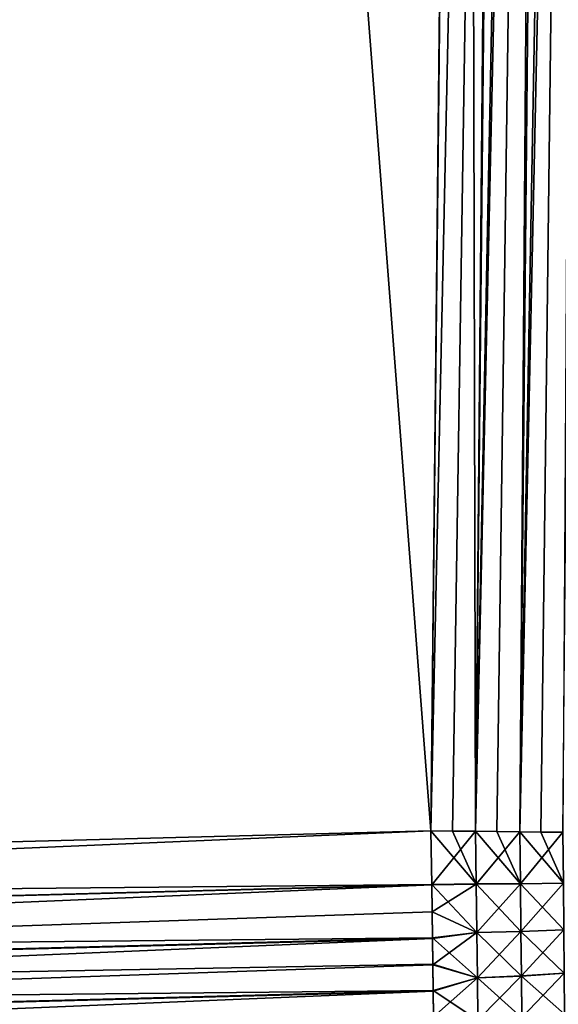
# Model space of a CAD drawing. Header units: metres. Extents: x -2 to 85, y -75 to 75.
# Tile 20 of 230: x 8.8 to 10.64, y -73.29 to -69.92. Entities that reach past the tile are written whole.
import ezdxf

# ---------------------------------------------------------------- set-up
doc = ezdxf.new("R2010")
doc.units = ezdxf.units.M
doc.layers.add('solid_21204500', color=7, linetype='CONTINUOUS')

msp = doc.modelspace()

# ---------------------------------------------------------------- linework, layer by layer
at = {"layer": 'solid_21204500'}
for points in [[(10.207627, 72.694107, 74.693428), (-0.986912, 72.987251, 74.986565), (-0.986912, -72.987251, 74.986565)], [(10.207627, -72.694107, -74.693428), (-0.986912, -72.987251, -74.986565), (-0.986912, 72.987251, -74.986565)], [(10.305046, -63.688675, -74.690872), (10.207627, -72.694107, -74.693428), (-0.986912, 72.987251, -74.986565)], [(10.333855, 60.578686, 74.690117), (10.207627, 72.694107, 74.693428), (-0.986912, -72.987251, 74.986565)], [(10.409965, 51.92487, 74.688126), (10.333855, 60.578686, 74.690117), (-0.986912, -72.987251, 74.986565)], [(10.437223, 48.451038, 74.687416), (10.409965, 51.92487, 74.688126), (-0.986912, -72.987251, 74.986565)], [(10.517595, 36.323315, 74.68531), (10.437223, 48.451038, 74.687416), (-0.986912, -72.987251, 74.986565)], [(10.544856, 31.155277, 74.684593), (10.517595, 36.323315, 74.68531), (-0.986912, -72.987251, 74.986565)], [(10.57497, 24.195511, 74.683807), (10.544856, 31.155277, 74.684593), (-0.986912, -72.987251, 74.986565)], [(10.609349, 12.067529, 74.682907), (10.57497, 24.195511, 74.683807), (-0.986912, -72.987251, 74.986565)], [(10.612302, 10.385228, 74.682831), (10.609349, 12.067529, 74.682907), (-0.986912, -72.987251, 74.986565)], [(10.620732, -0.060577, 74.68261), (10.612302, 10.385228, 74.682831), (-0.986912, -72.987251, 74.986565)], [(10.612302, -10.385226, 74.682831), (10.620732, -0.060577, 74.68261), (-0.986912, -72.987251, 74.986565)], [(10.609119, -12.188683, 74.682915), (10.612302, -10.385226, 74.682831), (-0.986912, -72.987251, 74.986565)], [(10.574511, -24.316662, 74.683815), (10.609119, -12.188683, 74.682915), (-0.986912, -72.987251, 74.986565)], [(10.544856, -31.155277, 74.684593), (10.574511, -24.316662, 74.683815), (-0.986912, -72.987251, 74.986565)], [(10.516906, -36.444466, 74.685326), (10.544856, -31.155277, 74.684593), (-0.986912, -72.987251, 74.986565)], [(10.436304, -48.572193, 74.687439), (10.516906, -36.444466, 74.685326), (-0.986912, -72.987251, 74.986565)], [(10.409965, -51.92487, 74.688126), (10.436304, -48.572193, 74.687439), (-0.986912, -72.987251, 74.986565)], [(10.332705, -60.699837, 74.690147), (10.409965, -51.92487, 74.688126), (-0.986912, -72.987251, 74.986565)], [(10.468372, -60.580105, -74.680519), (10.207627, -72.694107, -74.693428), (10.305046, -63.688675, -74.690872)], [(10.468372, -60.580105, -74.680519), (10.282055, -72.694962, -74.689735), (10.207627, -72.694107, -74.693428)], [(10.468372, -60.580105, -74.680519), (10.360135, -72.695854, -74.681755), (10.282055, -72.694962, -74.689735)], [(10.468372, -60.580105, -74.680519), (10.601546, -60.581371, -74.658447), (10.360135, -72.695854, -74.681755)], [(10.601546, -60.581371, -74.658447), (10.433375, -72.696693, -74.670433), (10.360135, -72.695854, -74.681755)], [(10.601546, -60.581371, -74.658447), (10.51111, -72.697578, -74.654297), (10.433375, -72.696693, -74.670433)], [(10.601546, -60.581371, -74.658447), (10.732343, -60.582619, -74.624382), (10.51111, -72.697578, -74.654297)], [(10.732343, -60.582619, -74.624382), (10.583457, -72.698402, -74.635368), (10.51111, -72.697578, -74.654297)], [(10.732343, -60.582619, -74.624382), (10.658637, -72.699265, -74.611534), (10.583457, -72.698402, -74.635368)], [(10.332705, -60.699837, 74.690147), (-0.986912, -72.987251, 74.986565), (10.207627, -72.694107, 74.693428)], [(10.360155, -72.695847, 74.681625), (10.332705, -60.699837, 74.690147), (10.207627, -72.694107, 74.693428)], [(10.360155, -72.695847, 74.681625), (10.480918, -60.701385, 74.678902), (10.332705, -60.699837, 74.690147)], [(10.360155, -72.695847, 74.681625), (10.627293, -60.702782, 74.653038), (10.480918, -60.701385, 74.678902)], [(10.360155, -72.695847, 74.681625), (10.511108, -72.697571, 74.654251), (10.627293, -60.702782, 74.653038)], [(10.511108, -72.697571, 74.654251), (10.770389, -60.704151, 74.612808), (10.627293, -60.702782, 74.653038)], [(10.511108, -72.697571, 74.654251), (10.658649, -72.699265, 74.611542), (10.770389, -60.704151, 74.612808)], [(10.207627, -72.694107, 74.693428), (-0.986912, -72.987251, 74.986565), (-0.985759, -73.170914, 74.978081)], [(10.207627, -72.694107, -74.693428), (10.210567, -72.877975, -74.684875), (-0.986912, -72.987251, -74.986565)], [(10.210579, -72.878731, 74.684807), (10.207627, -72.694107, 74.693428), (-0.985759, -73.170914, 74.978081)], [(10.360155, -72.695847, 74.681625), (10.207627, -72.694107, 74.693428), (10.210579, -72.878731, 74.684807)], [(10.362721, -72.875877, -74.673195), (10.210567, -72.877975, -74.684875), (10.207627, -72.694107, -74.693428)], [(10.282055, -72.694962, -74.689735), (10.362721, -72.875877, -74.673195), (10.207627, -72.694107, -74.693428)], [(10.362721, -72.876045, 74.673027), (10.360155, -72.695847, 74.681625), (10.210579, -72.878731, 74.684807)], [(10.282055, -72.694962, -74.689735), (10.360135, -72.695854, -74.681755), (10.362721, -72.875877, -74.673195)], [(10.513316, -72.874924, -74.645477), (10.362721, -72.875877, -74.673195), (10.360135, -72.695854, -74.681755)], [(10.433375, -72.696693, -74.670433), (10.513316, -72.874924, -74.645477), (10.360135, -72.695854, -74.681755)], [(10.362721, -72.876045, 74.673027), (10.511108, -72.697571, 74.654251), (10.360155, -72.695847, 74.681625)], [(10.362721, -72.876045, 74.673027), (10.513316, -72.875084, 74.645309), (10.511108, -72.697571, 74.654251)], [(10.433375, -72.696693, -74.670433), (10.51111, -72.697578, -74.654297), (10.513316, -72.874924, -74.645477)], [(10.513316, -72.875084, 74.645309), (10.658649, -72.699265, 74.611542), (10.511108, -72.697571, 74.654251)], [(10.660453, -72.872551, -74.602585), (10.513316, -72.874924, -74.645477), (10.51111, -72.697578, -74.654297)], [(10.583457, -72.698402, -74.635368), (10.660453, -72.872551, -74.602585), (10.51111, -72.697578, -74.654297)], [(10.513316, -72.875084, 74.645309), (10.660453, -72.872711, 74.602425), (10.658649, -72.699265, 74.611542)], [(10.583457, -72.698402, -74.635368), (10.658637, -72.699265, -74.611534), (10.660453, -72.872551, -74.602585)], [(10.210567, -72.877975, -74.684875), (-0.985759, -73.170914, -74.978081), (-0.986912, -72.987251, -74.986565)], [(10.210567, -72.877975, -74.684875), (10.213202, -73.060165, -74.659477), (-0.985759, -73.170914, -74.978081)], [(10.210579, -72.878731, 74.684807), (-0.985759, -73.170914, 74.978081), (-0.984707, -73.35363, 74.95266)], [(10.211943, -72.970535, 74.674103), (10.210579, -72.878731, 74.684807), (-0.984707, -73.35363, 74.95266)], [(10.362721, -72.875877, -74.673195), (10.364861, -73.041817, -74.650475), (10.210567, -72.877975, -74.684875)], [(10.364861, -73.041817, -74.650475), (10.213202, -73.060165, -74.659477), (10.210567, -72.877975, -74.684875)], [(10.362721, -72.876045, 74.673027), (10.210579, -72.878731, 74.684807), (10.211943, -72.970535, 74.674103)], [(10.362721, -72.876045, 74.673027), (10.211943, -72.970535, 74.674103), (10.364861, -73.041832, 74.650391)], [(10.513316, -72.874924, -74.645477), (10.515145, -73.03833, -74.622772), (10.362721, -72.875877, -74.673195)], [(10.362721, -72.876045, 74.673027), (10.364861, -73.041832, 74.650391), (10.513316, -72.875084, 74.645309)], [(10.515145, -73.03833, -74.622772), (10.364861, -73.041817, -74.650475), (10.362721, -72.875877, -74.673195)], [(10.364861, -73.041832, 74.650391), (10.515144, -73.038345, 74.622688), (10.513316, -72.875084, 74.645309)], [(10.660453, -72.872551, -74.602585), (10.66196, -73.032166, -74.580139), (10.513316, -72.874924, -74.645477)], [(10.513316, -72.875084, 74.645309), (10.515144, -73.038345, 74.622688), (10.660453, -72.872711, 74.602425)], [(10.66196, -73.032166, -74.580139), (10.515145, -73.03833, -74.622772), (10.513316, -72.874924, -74.645477)], [(10.515144, -73.038345, 74.622688), (10.661959, -73.032181, 74.580048), (10.660453, -72.872711, 74.602425)], [(10.213223, -73.061737, 74.65918), (10.211943, -72.970535, 74.674103), (-0.984707, -73.35363, 74.95266)], [(10.364861, -73.041832, 74.650391), (10.211943, -72.970535, 74.674103), (10.213223, -73.061737, 74.65918)], [(10.364861, -73.041817, -74.650475), (10.366657, -73.196365, -74.616165), (10.213202, -73.060165, -74.659477)], [(10.364861, -73.041832, 74.650391), (10.213223, -73.061737, 74.65918), (10.214419, -73.152138, 74.64006)], [(10.364861, -73.041832, 74.650391), (10.214419, -73.152138, 74.64006), (10.366654, -73.195953, 74.616356)], [(10.515145, -73.03833, -74.622772), (10.516681, -73.190475, -74.588715), (10.364861, -73.041817, -74.650475)], [(10.364861, -73.041832, 74.650391), (10.366654, -73.195953, 74.616356), (10.515144, -73.038345, 74.622688)], [(10.516681, -73.190475, -74.588715), (10.366657, -73.196365, -74.616165), (10.364861, -73.041817, -74.650475)], [(10.366654, -73.195953, 74.616356), (10.516678, -73.190079, 74.588905), (10.515144, -73.038345, 74.622688)], [(10.515144, -73.038345, 74.622688), (10.516678, -73.190079, 74.588905), (10.661959, -73.032181, 74.580048)], [(10.66196, -73.032166, -74.580139), (10.663224, -73.180756, -74.546638), (10.515145, -73.03833, -74.622772)], [(10.663224, -73.180756, -74.546638), (10.516681, -73.190475, -74.588715), (10.515145, -73.03833, -74.622772)], [(10.516678, -73.190079, 74.588905), (10.663221, -73.180367, 74.546822), (10.661959, -73.032181, 74.580048)], [(10.213202, -73.060165, -74.659477), (-0.984707, -73.35363, -74.95266), (-0.985759, -73.170914, -74.978081)], [(10.213202, -73.060165, -74.659477), (10.214394, -73.150131, -74.640533), (-0.984707, -73.35363, -74.95266)], [(10.213223, -73.061737, 74.65918), (-0.984707, -73.35363, 74.95266), (-0.98379, -73.533737, 74.910362)], [(10.214419, -73.152138, 74.64006), (10.213223, -73.061737, 74.65918), (-0.98379, -73.533737, 74.910362)], [(10.366657, -73.196365, -74.616165), (10.214394, -73.150131, -74.640533), (10.213202, -73.060165, -74.659477)], [(10.214394, -73.150131, -74.640533), (10.215502, -73.239227, -74.617455), (-0.984707, -73.35363, -74.95266)], [(10.215529, -73.2416, 74.616776), (10.214419, -73.152138, 74.64006), (-0.98379, -73.533737, 74.910362)], [(10.366657, -73.196365, -74.616165), (10.215502, -73.239227, -74.617455), (10.214394, -73.150131, -74.640533)], [(10.366654, -73.195953, 74.616356), (10.214419, -73.152138, 74.64006), (10.215529, -73.2416, 74.616776)], [(10.516678, -73.190079, 74.588905), (10.517963, -73.332428, 74.545418), (10.663221, -73.180367, 74.546822)], [(10.663224, -73.180756, -74.546638), (10.664282, -73.319962, -74.503708), (10.516681, -73.190475, -74.588715)], [(10.517963, -73.332428, 74.545418), (10.66428, -73.319351, 74.504158), (10.663221, -73.180367, 74.546822)], [(10.366657, -73.196365, -74.616165), (10.368161, -73.341209, -74.571945), (10.215502, -73.239227, -74.617455)], [(10.366654, -73.195953, 74.616356), (10.215529, -73.2416, 74.616776), (10.216554, -73.329979, 74.589355)], [(10.366654, -73.195953, 74.616356), (10.216554, -73.329979, 74.589355), (10.368159, -73.340576, 74.572411)], [(10.366654, -73.195953, 74.616356), (10.368159, -73.340576, 74.572411), (10.516678, -73.190079, 74.588905)], [(10.516681, -73.190475, -74.588715), (10.517965, -73.333046, -74.544952), (10.366657, -73.196365, -74.616165)], [(10.517965, -73.333046, -74.544952), (10.368161, -73.341209, -74.571945), (10.366657, -73.196365, -74.616165)], [(10.368159, -73.340576, 74.572411), (10.517963, -73.332428, 74.545418), (10.516678, -73.190079, 74.588905)], [(10.664282, -73.319962, -74.503708), (10.517965, -73.333046, -74.544952), (10.516681, -73.190475, -74.588715)], [(10.215502, -73.239227, -74.617455), (-0.98379, -73.533737, -74.910362), (-0.984707, -73.35363, -74.95266)], [(10.215502, -73.239227, -74.617455), (10.216526, -73.327362, -74.590225), (-0.98379, -73.533737, -74.910362)], [(10.215529, -73.2416, 74.616776), (-0.98379, -73.533737, 74.910362), (-0.982998, -73.709038, 74.851654)], [(10.216554, -73.329979, 74.589355), (10.215529, -73.2416, 74.616776), (-0.982998, -73.709038, 74.851654)], [(10.368161, -73.341209, -74.571945), (10.216526, -73.327362, -74.590225), (10.215502, -73.239227, -74.617455)]]:
    msp.add_3dface(points, dxfattribs=at)

doc.saveas('drawing.dxf')
